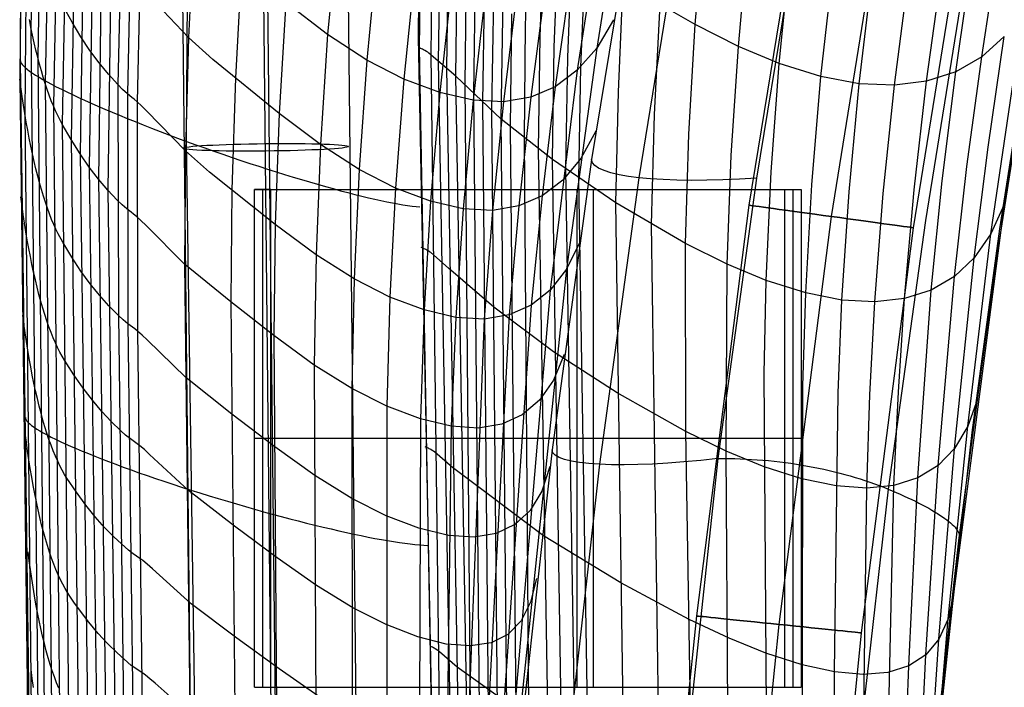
# Model space of a CAD drawing. Extents: x -919 to -345, y -585 to -19.
# Tile 23 of 123: x -919 to -859, y -368 to -328. Entities that reach past the tile are written whole.
import ezdxf

# ---------------------------------------------------------------- set-up
doc = ezdxf.new("R2010")
doc.units = 0
for name, color, linetype in [('IMBOTT_SEDU', 139, 'CONTINUOUS'), ('SCHIUMATO', 84, 'CONTINUOUS'), ('TELAIO', 3, 'CONTINUOUS')]:
    doc.layers.add(name, color=color, linetype=linetype)

msp = doc.modelspace()

# ---------------------------------------------------------------- linework, layer by layer
at = {"layer": 'IMBOTT_SEDU'}
for p, q in [((-859.64, -340.319, -29.484), (-857.733, -328.045, -29.484)), ((-861.312, -352.608, -29.485), (-859.64, -340.319, -29.484)), ((-864.09, -377.19, -29.493), (-861.312, -352.608, -29.485))]:
    msp.add_line(p, q, dxfattribs=at)
at = {"layer": 'SCHIUMATO'}
for p, q in [((-917.759, -313.882, 208.161), (-918.089, -328.178, 207.522)), ((-917.372, -315.658, 205.9), (-917.682, -329.971, 205.307)), ((-894.66, -329.416, 216.297), (-894.461, -315.383, 216.956)), ((-893.951, -329.819, 213.499), (-893.754, -315.824, 214.067)), ((-893.507, -330.221, 210.641), (-893.315, -316.254, 211.121)), ((-881.786, -316.13, -20.811), (-883.962, -329.417, -20.764)), ((-918.621, -317.041, 211.95), (-918.755, -331.297, 211.146)), ((-893.007, -330.65, 207.796), (-892.819, -316.714, 208.191)), ((-916.938, -317.247, 203.561), (-917.227, -331.559, 202.996)), ((-892.458, -331.116, 204.966), (-892.268, -317.218, 205.279)), ((-883.081, -317.572, -5.099), (-885.131, -330.763, -5.05)), ((-891.9, -331.627, 202.145), (-891.704, -317.772, 202.38)), ((-891.367, -332.153, 199.475), (-891.168, -318.337, 199.668)), ((-916.465, -318.623, 201.175), (-916.732, -332.913, 200.627)), ((-894.714, -328.787, 215.879), (-894.616, -318.578, 216.289)), ((-890.827, -332.681, 196.807), (-890.621, -318.904, 196.96)), ((-881.43, -318.714, -36.432), (-884.267, -336.149, -36.341)), ((-918.72, -330.181, 211.206), (-918.636, -319.423, 211.813)), ((-918.331, -319.092, 209.963), (-918.456, -333.376, 209.254)), ((-890.278, -333.197, 194.138), (-890.061, -319.457, 194.254)), ((-915.958, -319.766, 198.781), (-916.202, -334.011, 198.244)), ((-889.721, -333.701, 191.47), (-889.489, -319.997, 191.552)), ((-878.626, -320.019, -43.624), (-881.412, -337.238, -43.594)), ((-871.575, -320.416, -47), (-874.317, -337.26, -47)), ((-915.438, -320.756, 196.416), (-915.664, -334.943, 195.888)), ((-888.248, -328.062, 184.985), (-888.044, -321.256, 185.008)), ((-914.909, -321.676, 194.093), (-915.12, -335.808, 193.577)), ((-878.018, -328.008, 136.266), (-877.462, -321.421, 136.273)), ((-908.249, -321.952, 166.143), (-908.586, -328.779, 165.99)), ((-899.594, -321.986, 120.449), (-900.191, -328.607, 120.41)), ((-887.371, -328.746, 181.152), (-887.141, -321.963, 181.174)), ((-914.37, -322.523, 191.812), (-914.571, -336.602, 191.309)), ((-886.521, -329.374, 177.306), (-886.272, -322.613, 177.325)), ((-875.418, -329.327, 121.903), (-874.809, -322.779, 121.907)), ((-913.821, -323.296, 189.575), (-914.016, -337.324, 189.087)), ((-897.197, -323.564, 105.034), (-897.827, -330.144, 105.032)), ((-885.711, -329.97, 173.443), (-885.451, -323.227, 173.458)), ((-861.513, -323.688, -44.316), (-864.137, -339.817, -44.337)), ((-860.737, -329.955, 12.369), (-859.722, -323.361, 12.359)), ((-913.262, -324.002, 187.387), (-913.455, -337.98, 186.915)), ((-884.91, -330.547, 169.577), (-884.641, -323.823, 169.588)), ((-872.953, -330.356, 107.491), (-872.29, -323.837, 107.492)), ((-912.691, -324.652, 185.249), (-912.851, -331.621, 185.026)), ((-908.697, -335.047, 223.835), (-908.625, -324.527, 224.359)), ((-905.387, -324.458, 150.978), (-905.756, -331.208, 150.864)), ((-894.926, -324.747, 89.568), (-895.594, -331.297, 89.604)), ((-870.436, -331.144, 91.713), (-869.714, -324.645, 91.712)), ((-862.302, -330.856, 28.27), (-861.345, -324.304, 28.26)), ((-912.109, -325.23, 183.154), (-912.273, -332.175, 182.943)), ((-885.548, -325.183, 10.648), (-886.457, -331.75, 10.678)), ((-882.655, -332.069, 158.509), (-882.352, -325.392, 158.518)), ((-868.125, -331.574, 75.889), (-867.344, -325.08, 75.887)), ((-866.006, -331.66, 60.033), (-865.167, -325.157, 60.029)), ((-864.061, -331.42, 44.159), (-863.164, -324.899, 44.152)), ((-857.215, -325.213, -35.596), (-859.376, -338.854, -35.584)), ((-911.516, -325.731, 181.109), (-911.687, -332.654, 180.91)), ((-892.725, -325.577, 73.779), (-893.431, -332.109, 73.814)), ((-890.669, -326.048, 57.968), (-891.417, -332.571, 58.002)), ((-887.093, -325.843, 26.422), (-887.942, -332.385, 26.453)), ((-908.586, -328.779, 165.99), (-910.926, -326.319, 178.399)), ((-888.795, -326.135, 42.192), (-889.59, -332.662, 42.225)), ((-915.61, -327.853, 196.153), (-916.139, -326.891, 198.513)), ((-902.706, -326.676, 135.761), (-903.106, -333.362, 135.684)), ((-900.191, -328.607, 120.41), (-902.706, -326.676, 135.761)), ((-880.48, -333.422, 147.402), (-880.139, -326.785, 147.411)), ((-878.018, -328.008, 136.266), (-880.139, -326.785, 147.411)), ((-860.18, -340.62, -19.548), (-858.195, -327.136, -19.566)), ((-918.089, -328.178, 207.522), (-918.183, -327.703, 208.057)), ((-889.155, -334.192, 188.8), (-889.089, -327.355, 188.823)), ((-882.952, -327.716, -36.397), (-883.962, -329.417, -20.764)), ((-860.012, -343.237, -35.78), (-857.568, -327.575, -35.78)), ((-917.992, -328.644, 206.979), (-918.089, -328.178, 207.522)), ((-918.089, -328.178, 207.522), (-916.925, -442.436, 201.694)), ((-915.073, -328.745, 193.836), (-915.61, -327.853, 196.153)), ((-888.325, -334.873, 184.965), (-888.248, -328.062, 184.985)), ((-878.397, -334.609, 136.26), (-878.018, -328.008, 136.266)), ((-875.418, -329.327, 121.903), (-878.018, -328.008, 136.266)), ((-917.892, -329.098, 206.429), (-917.992, -328.644, 206.979)), ((-914.53, -329.566, 191.562), (-915.073, -328.745, 193.836)), ((-908.586, -328.779, 165.99), (-908.773, -335.613, 165.828)), ((-907.111, -330.116, 158.133), (-908.586, -328.779, 165.99)), ((-900.191, -328.607, 120.41), (-900.622, -335.24, 120.371)), ((-897.827, -330.144, 105.032), (-900.191, -328.607, 120.41)), ((-893.292, -400.205, 212.535), (-894.714, -328.787, 215.879)), ((-887.468, -335.531, 181.132), (-887.371, -328.746, 181.152)), ((-859.373, -328.72, -3.512), (-860.737, -329.955, 12.369)), ((-860.339, -335.388, -3.502), (-859.373, -328.72, -3.512)), ((-917.789, -329.541, 205.871), (-917.892, -329.098, 206.429)), ((-917.682, -329.971, 205.307), (-917.789, -329.541, 205.871)), ((-913.978, -330.314, 189.334), (-914.53, -329.566, 191.562)), ((-893.291, -403.802, 212.357), (-894.66, -329.416, 216.297)), ((-894.594, -329.442, 216.129), (-894.66, -329.416, 216.297)), ((-894.532, -329.468, 215.96), (-894.594, -329.442, 216.129)), ((-894.474, -329.493, 215.79), (-894.532, -329.468, 215.96)), ((-894.419, -329.519, 215.618), (-894.474, -329.493, 215.79)), ((-894.368, -329.544, 215.445), (-894.419, -329.519, 215.618)), ((-894.319, -329.569, 215.271), (-894.368, -329.544, 215.445)), ((-894.23, -329.619, 214.921), (-894.319, -329.569, 215.271)), ((-894.15, -329.669, 214.568), (-894.23, -329.619, 214.921)), ((-886.631, -336.138, 177.288), (-886.521, -329.374, 177.306)), ((-883.962, -329.417, -20.764), (-885.788, -342.757, -20.667)), ((-883.962, -329.417, -20.764), (-885.131, -330.763, -5.05)), ((-875.849, -335.89, 121.899), (-875.418, -329.327, 121.903)), ((-872.953, -330.356, 107.491), (-875.418, -329.327, 121.903)), ((-917.301, -437.663, 203.972), (-918.72, -330.181, 211.206)), ((-917.572, -330.389, 204.737), (-917.682, -329.971, 205.307)), ((-917.682, -329.971, 205.307), (-916.556, -444.333, 199.997)), ((-903.106, -333.362, 135.684), (-907.111, -330.116, 158.133)), ((-897.827, -330.144, 105.032), (-898.294, -336.737, 105.031)), ((-895.594, -331.297, 89.604), (-897.827, -330.144, 105.032)), ((-894.079, -329.719, 214.213), (-894.15, -329.669, 214.568)), ((-893.007, -330.65, 207.796), (-894.079, -329.719, 214.213)), ((-892.705, -425.079, 209.249), (-893.951, -329.819, 213.499)), ((-892.496, -386.056, 208.705), (-893.507, -330.221, 210.641)), ((-885.826, -336.715, 173.429), (-885.711, -329.97, 173.443)), ((-860.737, -329.955, 12.369), (-862.302, -330.856, 28.27)), ((-861.63, -336.568, 12.379), (-860.737, -329.955, 12.369)), ((-917.46, -330.792, 204.161), (-917.572, -330.389, 204.737)), ((-917.345, -331.183, 203.581), (-917.46, -330.792, 204.161)), ((-913.419, -330.994, 187.155), (-913.978, -330.314, 189.334)), ((-892.458, -331.116, 204.966), (-893.007, -330.65, 207.796)), ((-892.015, -386.668, 206.263), (-893.007, -330.65, 207.796)), ((-885.131, -330.763, -5.05), (-886.76, -344.013, -4.96)), ((-885.131, -330.763, -5.05), (-886.457, -331.75, 10.678)), ((-885.03, -337.276, 169.567), (-884.91, -330.547, 169.577)), ((-873.44, -336.891, 107.491), (-872.953, -330.356, 107.491)), ((-870.436, -331.144, 91.713), (-872.953, -330.356, 107.491)), ((-918.755, -331.297, 211.146), (-917.382, -445.087, 203.437)), ((-918.613, -332.348, 210.221), (-918.755, -331.297, 211.146)), ((-917.227, -331.559, 202.996), (-917.345, -331.183, 203.581)), ((-912.851, -331.621, 185.026), (-913.419, -330.994, 187.155)), ((-905.756, -331.208, 150.864), (-905.97, -337.967, 150.744)), ((-895.594, -331.297, 89.604), (-896.101, -337.862, 89.643)), ((-893.431, -332.109, 73.814), (-895.594, -331.297, 89.604)), ((-889.721, -333.701, 191.47), (-892.458, -331.116, 204.966)), ((-891.496, -387.216, 203.817), (-892.458, -331.116, 204.966)), ((-870.986, -337.661, 91.713), (-870.436, -331.144, 91.713)), ((-868.125, -331.574, 75.889), (-870.436, -331.144, 91.713)), ((-862.302, -330.856, 28.27), (-864.061, -331.42, 44.159)), ((-863.122, -337.427, 28.279), (-862.302, -330.856, 28.27)), ((-917.107, -331.921, 202.408), (-917.227, -331.559, 202.996)), ((-917.227, -331.559, 202.996), (-916.099, -445.876, 197.996)), ((-916.985, -332.268, 201.816), (-917.107, -331.921, 202.408)), ((-912.558, -331.916, 183.939), (-912.851, -331.621, 185.026)), ((-912.851, -331.621, 185.026), (-912.817, -345.541, 184.55)), ((-912.273, -332.175, 182.943), (-912.558, -331.916, 183.939)), ((-890.985, -439.711, 200.572), (-891.9, -331.627, 202.145)), ((-886.457, -331.75, 10.678), (-887.942, -332.385, 26.453)), ((-886.457, -331.75, 10.678), (-887.245, -338.333, 10.717)), ((-868.739, -338.088, 75.892), (-868.125, -331.574, 75.889)), ((-866.006, -331.66, 60.033), (-868.125, -331.574, 75.889)), ((-866.685, -338.182, 60.038), (-866.006, -331.66, 60.033)), ((-864.061, -331.42, 44.159), (-866.006, -331.66, 60.033)), ((-864.81, -337.962, 44.167), (-864.061, -331.42, 44.159)), ((-918.537, -332.865, 209.742), (-918.613, -332.348, 210.221)), ((-916.86, -332.599, 201.223), (-916.985, -332.268, 201.816)), ((-912.001, -332.392, 182.069), (-912.273, -332.175, 182.943)), ((-912.273, -332.175, 182.943), (-912.241, -346.052, 182.482)), ((-911.854, -332.511, 181.557), (-912.001, -332.392, 182.069)), ((-911.687, -332.654, 180.91), (-911.854, -332.511, 181.557)), ((-893.431, -332.109, 73.814), (-893.98, -338.656, 73.852)), ((-891.417, -332.571, 58.002), (-893.431, -332.109, 73.814)), ((-891.417, -332.571, 58.002), (-892.014, -339.112, 58.04)), ((-889.59, -332.662, 42.225), (-891.417, -332.571, 58.002)), ((-890.412, -440.145, 198.122), (-891.367, -332.153, 199.475)), ((-887.942, -332.385, 26.453), (-889.59, -332.662, 42.225)), ((-887.942, -332.385, 26.453), (-888.659, -338.943, 26.491)), ((-882.798, -338.75, 158.499), (-882.655, -332.069, 158.509)), ((-918.456, -333.376, 209.254), (-918.537, -332.865, 209.742)), ((-916.732, -332.913, 200.627), (-916.86, -332.599, 201.223)), ((-916.602, -333.21, 200.031), (-916.732, -332.913, 200.627)), ((-916.732, -332.913, 200.627), (-915.568, -447, 195.783)), ((-911.416, -332.908, 179.718), (-911.687, -332.654, 180.91)), ((-911.687, -332.654, 180.91), (-911.659, -346.491, 180.464)), ((-911.102, -333.222, 178.209), (-911.416, -332.908, 179.718)), ((-889.837, -440.498, 195.658), (-890.827, -332.681, 196.807)), ((-889.59, -332.662, 42.225), (-890.243, -339.206, 42.263)), ((-918.372, -333.88, 208.755), (-918.456, -333.376, 209.254)), ((-918.456, -333.376, 209.254), (-917.248, -447.406, 202.598)), ((-916.47, -333.49, 199.434), (-916.602, -333.21, 200.031)), ((-916.202, -334.011, 198.244), (-916.47, -333.49, 199.434)), ((-908.773, -335.613, 165.828), (-911.102, -333.222, 178.209)), ((-903.106, -333.362, 135.684), (-903.347, -340.057, 135.603)), ((-900.622, -335.24, 120.371), (-903.106, -333.362, 135.684)), ((-889.267, -440.842, 193.192), (-890.278, -333.197, 194.138)), ((-886.631, -336.138, 177.288), (-889.721, -333.701, 191.47)), ((-888.7, -441.171, 190.722), (-889.721, -333.701, 191.47)), ((-880.65, -340.063, 147.394), (-880.48, -333.422, 147.402)), ((-918.284, -334.375, 208.246), (-918.372, -333.88, 208.755)), ((-918.192, -334.862, 207.728), (-918.284, -334.375, 208.246)), ((-915.664, -334.943, 195.888), (-916.202, -334.011, 198.244)), ((-916.202, -334.011, 198.244), (-914.979, -447.656, 193.46)), ((-888.137, -441.488, 188.251), (-889.155, -334.192, 188.8)), ((-918.097, -335.339, 207.201), (-918.192, -334.862, 207.728)), ((-915.12, -335.808, 193.577), (-915.664, -334.943, 195.888)), ((-915.664, -334.943, 195.888), (-914.331, -441.001, 191.417)), ((-887.408, -452.771, 184.448), (-888.325, -334.873, 184.965)), ((-884.008, -334.434, -36.354), (-884.92, -336.08, -20.722)), ((-878.599, -341.214, 136.254), (-878.397, -334.609, 136.26)), ((-917.998, -335.806, 206.665), (-918.097, -335.339, 207.201)), ((-907.785, -398.082, 220.002), (-908.697, -335.047, 223.835)), ((-900.622, -335.24, 120.371), (-900.892, -341.884, 120.329)), ((-898.294, -336.737, 105.031), (-900.622, -335.24, 120.371)), ((-886.727, -380.533, 181.003), (-887.468, -335.531, 181.132)), ((-861.188, -342.071, -3.492), (-860.339, -335.388, -3.502)), ((-917.895, -336.262, 206.121), (-917.998, -335.806, 206.665)), ((-914.571, -336.602, 191.309), (-915.12, -335.808, 193.577)), ((-915.12, -335.808, 193.577), (-913.752, -441.41, 189.104)), ((-908.773, -335.613, 165.828), (-908.823, -342.447, 165.654)), ((-907.311, -336.909, 157.991), (-908.773, -335.613, 165.828)), ((-884.267, -336.149, -36.341), (-886.656, -353.651, -36.147)), ((-882.798, -338.75, 158.499), (-886.631, -336.138, 177.288)), ((-885.758, -391.052, 177.149), (-886.631, -336.138, 177.288)), ((-884.92, -336.08, -20.722), (-885.999, -337.381, -5.011)), ((-876.098, -342.459, 121.895), (-875.849, -335.89, 121.899)), ((-917.79, -336.705, 205.569), (-917.895, -336.262, 206.121)), ((-917.681, -337.136, 205.01), (-917.79, -336.705, 205.569)), ((-914.016, -337.324, 189.087), (-914.571, -336.602, 191.309)), ((-914.571, -336.602, 191.309), (-913.181, -441.788, 186.816)), ((-898.294, -336.737, 105.031), (-898.598, -343.341, 105.029)), ((-896.101, -337.862, 89.643), (-898.294, -336.737, 105.031)), ((-885.096, -381.47, 173.343), (-885.826, -336.715, 173.429)), ((-862.387, -343.198, 12.389), (-861.63, -336.568, 12.379)), ((-917.569, -337.553, 204.444), (-917.681, -337.136, 205.01)), ((-913.455, -337.98, 186.915), (-914.016, -337.324, 189.087)), ((-914.016, -337.324, 189.087), (-912.618, -442.135, 184.553)), ((-903.347, -340.057, 135.603), (-907.311, -336.909, 157.991)), ((-884.149, -391.933, 169.496), (-885.03, -337.276, 169.567)), ((-881.412, -337.238, -43.594), (-883.785, -354.518, -43.513)), ((-874.317, -337.26, -47), (-876.646, -354.167, -47)), ((-873.743, -343.435, 107.49), (-873.44, -336.891, 107.491)), ((-917.454, -337.956, 203.872), (-917.569, -337.553, 204.444)), ((-896.101, -337.862, 89.643), (-896.446, -344.437, 89.683)), ((-893.98, -338.656, 73.852), (-896.101, -337.862, 89.643)), ((-885.999, -337.381, -5.011), (-887.245, -338.333, 10.717)), ((-871.353, -344.189, 91.714), (-870.986, -337.661, 91.713)), ((-863.791, -344.014, 28.288), (-863.122, -337.427, 28.279)), ((-918.626, -338.928, 210.299), (-918.696, -338.395, 210.743)), ((-917.337, -338.345, 203.295), (-917.454, -337.956, 203.872)), ((-917.217, -338.719, 202.713), (-917.337, -338.345, 203.295)), ((-912.887, -338.584, 184.795), (-913.455, -337.98, 186.915)), ((-913.455, -337.98, 186.915), (-912.062, -442.453, 182.319)), ((-905.97, -337.967, 150.744), (-906.036, -344.728, 150.614)), ((-887.245, -338.333, 10.717), (-888.659, -338.943, 26.491)), ((-887.245, -338.333, 10.717), (-887.91, -344.931, 10.765)), ((-869.173, -344.614, 75.895), (-868.739, -338.088, 75.892)), ((-867.192, -344.719, 60.044), (-866.685, -338.182, 60.038)), ((-865.396, -344.519, 44.174), (-864.81, -337.962, 44.167)), ((-918.553, -339.456, 209.843), (-918.626, -338.928, 210.299)), ((-917.094, -339.079, 202.127), (-917.217, -338.719, 202.713)), ((-916.969, -339.423, 201.538), (-917.094, -339.079, 202.127)), ((-912.595, -338.868, 183.712), (-912.887, -338.584, 184.795)), ((-912.312, -339.116, 182.72), (-912.595, -338.868, 183.712)), ((-912.042, -339.323, 181.851), (-912.312, -339.116, 182.72)), ((-893.98, -338.656, 73.852), (-894.369, -345.215, 73.892)), ((-892.014, -339.112, 58.04), (-893.98, -338.656, 73.852)), ((-892.014, -339.112, 58.04), (-892.457, -345.665, 58.083)), ((-890.243, -339.206, 42.263), (-892.014, -339.112, 58.04)), ((-888.659, -338.943, 26.491), (-890.243, -339.206, 42.263)), ((-888.659, -338.943, 26.491), (-889.239, -345.516, 26.536)), ((-878.599, -341.214, 136.254), (-882.798, -338.75, 158.499)), ((-881.734, -413.024, 158.422), (-882.798, -338.75, 158.499)), ((-859.376, -338.854, -35.584), (-862.437, -362.335, -35.574)), ((-859.376, -338.854, -35.584), (-860.18, -340.62, -19.548)), ((-918.475, -339.978, 209.376), (-918.553, -339.456, 209.843)), ((-916.841, -339.75, 200.946), (-916.969, -339.423, 201.538)), ((-911.895, -339.437, 181.341), (-912.042, -339.323, 181.851)), ((-911.73, -339.574, 180.696), (-911.895, -339.437, 181.341)), ((-911.46, -339.82, 179.509), (-911.73, -339.574, 180.696)), ((-890.243, -339.206, 42.263), (-890.749, -345.764, 42.306)), ((-918.393, -340.494, 208.898), (-918.475, -339.978, 209.376)), ((-916.711, -340.059, 200.352), (-916.841, -339.75, 200.946)), ((-916.578, -340.35, 199.757), (-916.711, -340.059, 200.352)), ((-911.147, -340.124, 178.004), (-911.46, -339.82, 179.509)), ((-908.823, -342.447, 165.654), (-911.147, -340.124, 178.004)), ((-903.347, -340.057, 135.603), (-903.433, -346.756, 135.515)), ((-900.892, -341.884, 120.329), (-903.347, -340.057, 135.603)), ((-879.726, -404.032, 147.335), (-880.65, -340.063, 147.394)), ((-864.137, -339.817, -44.337), (-866.38, -356.015, -44.362)), ((-918.308, -341.002, 208.409), (-918.393, -340.494, 208.898)), ((-916.443, -340.624, 199.161), (-916.578, -340.35, 199.757)), ((-916.17, -341.13, 197.973), (-916.443, -340.624, 199.161)), ((-861.576, -352.218, -19.536), (-860.18, -340.62, -19.548)), ((-860.18, -340.62, -19.548), (-861.188, -342.071, -3.492)), ((-918.218, -341.502, 207.909), (-918.308, -341.002, 208.409)), ((-918.125, -341.992, 207.399), (-918.218, -341.502, 207.909)), ((-915.621, -342.032, 195.621), (-916.17, -341.13, 197.973)), ((-894.484, -341.472, 215.571), (-894.55, -341.447, 215.734)), ((-894.422, -341.498, 215.407), (-894.484, -341.472, 215.571)), ((-894.364, -341.524, 215.242), (-894.422, -341.498, 215.407)), ((-884.996, -341.163, -36.294), (-885.788, -342.757, -20.667)), ((-876.098, -342.459, 121.895), (-878.599, -341.214, 136.254)), ((-878.584, -352.548, 136.243), (-878.599, -341.214, 136.254)), ((-918.028, -342.473, 206.88), (-918.125, -341.992, 207.399)), ((-915.069, -342.866, 193.313), (-915.621, -342.032, 195.621)), ((-900.892, -341.884, 120.329), (-901.002, -348.532, 120.284)), ((-898.598, -343.341, 105.029), (-900.892, -341.884, 120.329)), ((-894.31, -341.549, 215.075), (-894.364, -341.524, 215.242)), ((-894.259, -341.575, 214.908), (-894.31, -341.549, 215.075)), ((-894.21, -341.6, 214.739), (-894.259, -341.575, 214.908)), ((-894.122, -341.651, 214.399), (-894.21, -341.6, 214.739)), ((-894.043, -341.702, 214.056), (-894.122, -341.651, 214.399)), ((-893.971, -341.753, 213.711), (-894.043, -341.702, 214.056)), ((-892.897, -342.684, 207.471), (-893.971, -341.753, 213.711)), ((-861.188, -342.071, -3.492), (-862.387, -343.198, 12.389)), ((-862.37, -353.559, -3.478), (-861.188, -342.071, -3.492)), ((-917.927, -342.943, 206.351), (-918.028, -342.473, 206.88)), ((-906.036, -344.728, 150.614), (-908.823, -342.447, 165.654)), ((-908.823, -342.447, 165.654), (-907.557, -451.606, 161.288)), ((-890.17, -345.043, 194.051), (-892.897, -342.684, 207.471)), ((-876.143, -353.733, 121.888), (-876.098, -342.459, 121.895)), ((-873.743, -343.435, 107.49), (-876.098, -342.459, 121.895)), ((-917.823, -343.401, 205.813), (-917.927, -342.943, 206.351)), ((-914.513, -343.632, 191.049), (-915.069, -342.866, 193.313)), ((-885.788, -342.757, -20.667), (-888.572, -369.54, -20.365)), ((-885.788, -342.757, -20.667), (-886.76, -344.013, -4.96)), ((-862.387, -343.198, 12.389), (-863.791, -344.014, 28.288)), ((-863.372, -354.594, 12.403), (-862.387, -343.198, 12.389)), ((-862.091, -358.953, -35.78), (-860.012, -343.237, -35.78)), ((-917.715, -343.847, 205.266), (-917.823, -343.401, 205.813)), ((-917.604, -344.28, 204.712), (-917.715, -343.847, 205.266)), ((-913.952, -344.328, 188.832), (-914.513, -343.632, 191.049)), ((-898.598, -343.341, 105.029), (-898.739, -349.951, 105.026)), ((-896.446, -344.437, 89.683), (-898.598, -343.341, 105.029)), ((-873.856, -349.047, 107.49), (-873.743, -343.435, 107.49)), ((-871.353, -344.189, 91.714), (-873.743, -343.435, 107.49)), ((-917.49, -344.698, 204.15), (-917.604, -344.28, 204.712)), ((-913.387, -344.96, 186.665), (-913.952, -344.328, 188.832)), ((-896.446, -344.437, 89.683), (-896.628, -351.02, 89.724)), ((-894.369, -345.215, 73.892), (-896.446, -344.437, 89.683)), ((-886.76, -344.013, -4.96), (-889.031, -370.618, -4.673)), ((-886.76, -344.013, -4.96), (-887.91, -344.931, 10.765)), ((-871.52, -349.79, 91.716), (-871.353, -344.189, 91.714)), ((-869.173, -344.614, 75.895), (-871.353, -344.189, 91.714)), ((-863.791, -344.014, 28.288), (-865.396, -344.519, 44.174)), ((-864.593, -355.338, 28.303), (-863.791, -344.014, 28.288)), ((-917.373, -345.102, 203.582), (-917.49, -344.698, 204.15)), ((-912.817, -345.541, 184.55), (-913.387, -344.96, 186.665)), ((-903.433, -346.756, 135.515), (-906.036, -344.728, 150.614)), ((-906.036, -344.728, 150.614), (-904.913, -459.566, 146.903)), ((-886.559, -347.747, 177.26), (-890.17, -345.043, 194.051)), ((-887.91, -344.931, 10.765), (-889.717, -371.394, 11.033)), ((-887.91, -344.931, 10.765), (-889.239, -345.516, 26.536)), ((-869.4, -350.215, 75.898), (-869.173, -344.614, 75.895)), ((-867.192, -344.719, 60.044), (-869.173, -344.614, 75.895)), ((-867.485, -350.331, 60.049), (-867.192, -344.719, 60.044)), ((-865.396, -344.519, 44.174), (-867.192, -344.719, 60.044)), ((-865.763, -350.15, 44.181), (-865.396, -344.519, 44.174)), ((-918.513, -346.057, 209.905), (-918.582, -345.521, 210.335)), ((-917.253, -345.491, 203.008), (-917.373, -345.102, 203.582)), ((-917.13, -345.864, 202.429), (-917.253, -345.491, 203.008)), ((-912.524, -345.814, 183.47), (-912.817, -345.541, 184.55)), ((-912.817, -345.541, 184.55), (-911.513, -442.749, 180.114)), ((-894.369, -345.215, 73.892), (-894.598, -351.782, 73.936)), ((-892.457, -345.665, 58.083), (-894.369, -345.215, 73.892)), ((-889.239, -345.516, 26.536), (-890.749, -345.764, 42.306)), ((-889.239, -345.516, 26.536), (-890.633, -371.873, 26.783)), ((-918.439, -346.589, 209.462), (-918.513, -346.057, 209.905)), ((-917.005, -346.222, 201.845), (-917.13, -345.864, 202.429)), ((-916.877, -346.564, 201.257), (-917.005, -346.222, 201.845)), ((-912.241, -346.052, 182.482), (-912.524, -345.814, 183.47)), ((-911.971, -346.25, 181.615), (-912.241, -346.052, 182.482)), ((-912.241, -346.052, 182.482), (-910.97, -443.013, 177.935)), ((-911.824, -346.359, 181.107), (-911.971, -346.25, 181.615)), ((-892.457, -345.665, 58.083), (-892.744, -352.228, 58.129)), ((-890.749, -345.764, 42.306), (-892.457, -345.665, 58.083)), ((-890.749, -345.764, 42.306), (-891.779, -372.054, 42.53)), ((-918.361, -347.115, 209.007), (-918.439, -346.589, 209.462)), ((-916.747, -346.888, 200.666), (-916.877, -346.564, 201.257)), ((-911.659, -346.491, 180.464), (-911.824, -346.359, 181.107)), ((-911.389, -346.729, 179.28), (-911.659, -346.491, 180.464)), ((-911.659, -346.491, 180.464), (-910.432, -443.246, 175.784)), ((-911.075, -347.023, 177.779), (-911.389, -346.729, 179.28)), ((-901.002, -348.532, 120.284), (-903.433, -346.756, 135.515)), ((-903.433, -346.756, 135.515), (-902.603, -473.99, 132.372)), ((-918.279, -347.634, 208.54), (-918.361, -347.115, 209.007)), ((-916.614, -347.194, 200.073), (-916.747, -346.888, 200.666)), ((-916.478, -347.48, 199.479), (-916.614, -347.194, 200.073)), ((-908.746, -349.281, 165.465), (-911.075, -347.023, 177.779)), ((-918.193, -348.146, 208.061), (-918.279, -347.634, 208.54)), ((-916.34, -347.749, 198.884), (-916.478, -347.48, 199.479)), ((-916.201, -348.002, 198.29), (-916.34, -347.749, 198.884)), ((-916.062, -348.242, 197.696), (-916.201, -348.002, 198.29)), ((-885.919, -347.901, -36.217), (-886.568, -349.441, -20.597)), ((-882.73, -350.214, 158.484), (-886.559, -347.747, 177.26)), ((-918.102, -348.648, 207.571), (-918.193, -348.146, 208.061)), ((-915.503, -349.115, 195.346), (-916.062, -348.242, 197.696)), ((-898.739, -349.951, 105.026), (-901.002, -348.532, 120.284)), ((-901.002, -348.532, 120.284), (-900.433, -481.472, 118.141)), ((-918.008, -349.142, 207.07), (-918.102, -348.648, 207.571)), ((-917.91, -349.625, 206.558), (-918.008, -349.142, 207.07)), ((-914.942, -349.922, 193.039), (-915.503, -349.115, 195.346)), ((-873.676, -377.137, 107.487), (-873.856, -349.047, 107.49)), ((-917.808, -350.097, 206.037), (-917.91, -349.625, 206.558)), ((-905.964, -351.496, 150.47), (-908.746, -349.281, 165.465)), ((-886.568, -349.441, -20.597), (-887.413, -350.654, -4.896)), ((-871.72, -495.884, 91.649), (-871.52, -349.79, 91.716)), ((-917.702, -350.557, 205.505), (-917.808, -350.097, 206.037)), ((-914.379, -350.662, 190.778), (-914.942, -349.922, 193.039)), ((-896.628, -351.02, 89.724), (-898.739, -349.951, 105.026)), ((-898.739, -349.951, 105.026), (-898.565, -495.37, 103.834)), ((-878.584, -352.548, 136.243), (-882.73, -350.214, 158.484)), ((-869.617, -367.041, 75.907), (-869.4, -350.215, 75.898)), ((-867.676, -355.952, 60.054), (-867.485, -350.331, 60.049)), ((-866.03, -355.789, 44.187), (-865.763, -350.15, 44.181)), ((-917.593, -351.005, 204.964), (-917.702, -350.557, 205.505)), ((-917.481, -351.438, 204.415), (-917.593, -351.005, 204.964)), ((-913.813, -351.333, 188.563), (-914.379, -350.662, 190.778)), ((-887.413, -350.654, -4.896), (-888.449, -351.54, 10.823)), ((-861, -350.583, -35.577), (-861.576, -352.218, -19.536)), ((-917.365, -351.857, 203.858), (-917.481, -351.438, 204.415)), ((-913.244, -351.941, 186.398), (-913.813, -351.333, 188.563)), ((-903.373, -353.47, 135.415), (-905.964, -351.496, 150.47)), ((-896.628, -351.02, 89.724), (-896.639, -495.896, 89.821)), ((-894.598, -351.782, 73.936), (-896.628, -351.02, 89.724)), ((-888.449, -351.54, 10.823), (-889.681, -352.102, 26.59)), ((-917.246, -352.26, 203.293), (-917.365, -351.857, 203.858)), ((-912.671, -352.499, 184.286), (-913.244, -351.941, 186.398)), ((-894.598, -351.782, 73.936), (-894.974, -483.219, 74.295)), ((-892.744, -352.228, 58.129), (-894.598, -351.782, 73.936)), ((-889.681, -352.102, 26.59), (-891.107, -352.334, 42.356)), ((-918.361, -353.194, 209.504), (-918.43, -352.654, 209.92)), ((-917.125, -352.648, 202.722), (-917.246, -352.26, 203.293)), ((-917, -353.02, 202.145), (-917.125, -352.648, 202.722)), ((-912.377, -352.761, 183.207), (-912.671, -352.499, 184.286)), ((-912.093, -352.989, 182.22), (-912.377, -352.761, 183.207)), ((-892.744, -352.228, 58.129), (-893.907, -444.192, 58.666)), ((-891.107, -352.334, 42.356), (-892.744, -352.228, 58.129)), ((-876.143, -353.733, 121.888), (-878.584, -352.548, 136.243)), ((-877.889, -394.996, 136.209), (-878.584, -352.548, 136.243)), ((-862.758, -363.839, -19.528), (-861.576, -352.218, -19.536)), ((-861.576, -352.218, -19.536), (-862.37, -353.559, -3.478)), ((-918.288, -353.729, 209.076), (-918.361, -353.194, 209.504)), ((-916.873, -353.375, 201.563), (-917, -353.02, 202.145)), ((-916.743, -353.714, 200.977), (-916.873, -353.375, 201.563)), ((-911.677, -353.281, 180.847), (-912.093, -352.989, 182.22)), ((-911.512, -353.407, 180.206), (-911.677, -353.281, 180.847)), ((-918.211, -354.259, 208.633), (-918.288, -353.729, 209.076)), ((-916.611, -354.035, 200.388), (-916.743, -353.714, 200.977)), ((-911.242, -353.636, 179.024), (-911.512, -353.407, 180.206)), ((-910.927, -353.92, 177.527), (-911.242, -353.636, 179.024)), ((-908.593, -356.105, 165.249), (-910.927, -353.92, 177.527)), ((-900.963, -355.2, 120.229), (-903.373, -353.47, 135.415)), ((-894.234, -353.501, 215.007), (-894.299, -353.475, 215.165)), ((-894.173, -353.527, 214.849), (-894.234, -353.501, 215.007)), ((-894.116, -353.553, 214.688), (-894.173, -353.527, 214.849)), ((-894.063, -353.579, 214.527), (-894.116, -353.553, 214.688)), ((-894.012, -353.605, 214.365), (-894.063, -353.579, 214.527)), ((-893.965, -353.632, 214.201), (-894.012, -353.605, 214.365)), ((-893.878, -353.684, 213.872), (-893.965, -353.632, 214.201)), ((-893.801, -353.736, 213.539), (-893.878, -353.684, 213.872)), ((-893.731, -353.787, 213.204), (-893.801, -353.736, 213.539)), ((-892.666, -354.721, 207.151), (-893.731, -353.787, 213.204)), ((-886.656, -353.651, -36.147), (-889.564, -379.989, -35.863)), ((-873.869, -354.667, 107.489), (-876.143, -353.733, 121.888)), ((-875.538, -462.608, 121.843), (-876.143, -353.733, 121.888)), ((-862.37, -353.559, -3.478), (-863.372, -354.594, 12.403)), ((-863.319, -365.067, -3.467), (-862.37, -353.559, -3.478)), ((-918.129, -354.781, 208.178), (-918.211, -354.259, 208.633)), ((-916.475, -354.336, 199.796), (-916.611, -354.035, 200.388)), ((-916.337, -354.616, 199.203), (-916.475, -354.336, 199.796)), ((-883.785, -354.518, -43.513), (-886.679, -380.501, -43.406)), ((-876.646, -354.167, -47), (-880.295, -388.105, -47)), ((-876.646, -354.167, -47), (-876.312, -354.166, -47.016)), ((-876.312, -354.166, -47.016), (-875.976, -354.169, -47.026)), ((-875.976, -354.169, -47.026), (-875.639, -354.176, -47.029)), ((-875.639, -354.176, -47.029), (-875.301, -354.187, -47.026)), ((-875.301, -354.187, -47.026), (-874.961, -354.201, -47.017)), ((-874.961, -354.201, -47.017), (-874.621, -354.22, -47)), ((-874.621, -354.22, -47), (-874.281, -354.242, -46.978)), ((-874.281, -354.242, -46.978), (-873.94, -354.269, -46.949)), ((-873.94, -354.269, -46.949), (-873.6, -354.299, -46.913)), ((-873.6, -354.299, -46.913), (-873.26, -354.334, -46.87)), ((-873.26, -354.334, -46.87), (-872.92, -354.372, -46.821)), ((-872.92, -354.372, -46.821), (-872.581, -354.414, -46.765)), ((-872.581, -354.414, -46.765), (-872.244, -354.461, -46.703)), ((-872.244, -354.461, -46.703), (-871.907, -354.511, -46.634)), ((-871.907, -354.511, -46.634), (-871.573, -354.565, -46.558)), ((-871.573, -354.565, -46.558), (-871.24, -354.622, -46.477)), ((-918.043, -355.296, 207.71), (-918.129, -354.781, 208.178)), ((-916.198, -354.879, 198.609), (-916.337, -354.616, 199.203)), ((-916.056, -355.125, 198.015), (-916.198, -354.879, 198.609)), ((-915.915, -355.358, 197.422), (-916.056, -355.125, 198.015)), ((-887.175, -358.828, 181.07), (-892.666, -354.721, 207.151)), ((-886.78, -354.647, -36.134), (-887.278, -356.138, -20.515)), ((-871.584, -355.399, 91.717), (-873.869, -354.667, 107.489)), ((-871.24, -354.622, -46.477), (-870.91, -354.684, -46.388)), ((-870.91, -354.684, -46.388), (-870.582, -354.749, -46.293)), ((-870.582, -354.749, -46.293), (-870.256, -354.818, -46.192)), ((-870.256, -354.818, -46.192), (-869.934, -354.891, -46.085)), ((-869.934, -354.891, -46.085), (-869.615, -354.967, -45.972)), ((-869.615, -354.967, -45.972), (-869.3, -355.047, -45.853)), ((-869.3, -355.047, -45.853), (-868.988, -355.13, -45.728)), ((-868.988, -355.13, -45.728), (-868.679, -355.216, -45.597)), ((-863.372, -354.594, 12.403), (-864.593, -355.338, 28.303)), ((-864.109, -366.008, 12.414), (-863.372, -354.594, 12.403)), ((-917.952, -355.801, 207.23), (-918.043, -355.296, 207.71)), ((-915.349, -356.199, 195.072), (-915.915, -355.358, 197.422)), ((-898.732, -356.584, 105.017), (-900.963, -355.2, 120.229)), ((-869.523, -355.825, 75.902), (-871.584, -355.399, 91.717)), ((-868.679, -355.216, -45.597), (-868.376, -355.306, -45.46)), ((-868.376, -355.306, -45.46), (-868.076, -355.398, -45.319)), ((-868.076, -355.398, -45.319), (-867.781, -355.494, -45.172)), ((-867.781, -355.494, -45.172), (-867.491, -355.593, -45.019)), ((-867.491, -355.593, -45.019), (-867.205, -355.694, -44.862)), ((-867.205, -355.694, -44.862), (-866.925, -355.799, -44.7)), ((-864.593, -355.338, 28.303), (-866.03, -355.789, 44.187)), ((-865.138, -366.677, 28.314), (-864.593, -355.338, 28.303)), ((-917.858, -356.297, 206.739), (-917.952, -355.801, 207.23)), ((-917.76, -356.783, 206.235), (-917.858, -356.297, 206.739)), ((-914.782, -356.977, 192.767), (-915.349, -356.199, 195.072)), ((-905.817, -358.243, 150.302), (-908.593, -356.105, 165.249)), ((-887.278, -356.138, -20.515), (-887.985, -357.308, -4.819)), ((-867.676, -355.952, 60.054), (-869.523, -355.825, 75.902)), ((-866.38, -356.015, -44.362), (-869.158, -380.419, -44.405)), ((-868.819, -447.106, 59.985), (-867.676, -355.952, 60.054)), ((-867.847, -436.412, 44.128), (-866.03, -355.789, 44.187)), ((-866.03, -355.789, 44.187), (-867.676, -355.952, 60.054)), ((-866.925, -355.799, -44.7), (-866.65, -355.906, -44.533)), ((-866.65, -355.906, -44.533), (-866.38, -356.015, -44.362)), ((-866.38, -356.015, -44.362), (-866.132, -356.119, -44.196)), ((-866.132, -356.119, -44.196), (-865.889, -356.223, -44.021)), ((-865.889, -356.223, -44.021), (-865.649, -356.328, -43.836)), ((-865.649, -356.328, -43.836), (-865.414, -356.434, -43.643)), ((-917.657, -357.257, 205.721), (-917.76, -356.783, 206.235)), ((-896.664, -357.627, 89.763), (-898.732, -356.584, 105.017)), ((-865.414, -356.434, -43.643), (-865.184, -356.54, -43.44)), ((-865.184, -356.54, -43.44), (-864.96, -356.646, -43.229)), ((-864.96, -356.646, -43.229), (-864.741, -356.752, -43.009)), ((-864.741, -356.752, -43.009), (-864.529, -356.858, -42.781)), ((-864.529, -356.858, -42.781), (-864.323, -356.964, -42.544)), ((-917.551, -357.719, 205.196), (-917.657, -357.257, 205.721)), ((-914.215, -357.689, 190.506), (-914.782, -356.977, 192.767)), ((-887.985, -357.308, -4.819), (-888.897, -358.157, 10.895)), ((-864.323, -356.964, -42.544), (-864.125, -357.069, -42.3)), ((-864.125, -357.069, -42.3), (-863.934, -357.174, -42.048)), ((-863.934, -357.174, -42.048), (-863.751, -357.278, -41.789)), ((-863.751, -357.278, -41.789), (-863.577, -357.381, -41.523)), ((-863.577, -357.381, -41.523), (-863.411, -357.482, -41.251)), ((-863.411, -357.482, -41.251), (-863.254, -357.583, -40.973)), ((-917.442, -358.167, 204.662), (-917.551, -357.719, 205.196)), ((-913.646, -358.334, 188.292), (-914.215, -357.689, 190.506)), ((-894.689, -358.373, 73.98), (-896.664, -357.627, 89.763)), ((-863.254, -357.583, -40.973), (-863.106, -357.682, -40.689)), ((-863.106, -357.682, -40.689), (-862.968, -357.779, -40.4)), ((-862.968, -357.779, -40.4), (-862.839, -357.874, -40.106)), ((-862.839, -357.874, -40.106), (-862.72, -357.968, -39.808)), ((-862.72, -357.968, -39.808), (-862.611, -358.059, -39.507)), ((-862.611, -358.059, -39.507), (-862.512, -358.148, -39.202)), ((-917.329, -358.601, 204.118), (-917.442, -358.167, 204.662)), ((-917.212, -359.02, 203.565), (-917.329, -358.601, 204.118)), ((-913.075, -358.918, 186.128), (-913.646, -358.334, 188.292)), ((-903.245, -360.15, 135.294), (-905.817, -358.243, 150.302)), ((-892.903, -358.808, 58.181), (-894.689, -358.373, 73.98)), ((-890.018, -358.693, 26.655), (-891.348, -358.913, 42.414)), ((-888.897, -358.157, 10.895), (-890.018, -358.693, 26.655)), ((-862.512, -358.148, -39.202), (-862.423, -358.235, -38.894)), ((-862.423, -358.235, -38.894), (-862.345, -358.319, -38.585)), ((-862.345, -358.319, -38.585), (-862.277, -358.401, -38.273)), ((-862.277, -358.401, -38.273), (-862.219, -358.48, -37.961)), ((-862.219, -358.48, -37.961), (-862.171, -358.557, -37.647)), ((-862.171, -358.557, -37.647), (-862.133, -358.63, -37.334)), ((-862.133, -358.63, -37.334), (-862.105, -358.701, -37.02)), ((-862.105, -358.701, -37.02), (-862.087, -358.768, -36.708)), ((-917.092, -359.422, 203.005), (-917.212, -359.02, 203.565)), ((-912.21, -359.705, 182.938), (-913.075, -358.918, 186.128)), ((-891.348, -358.913, 42.414), (-892.903, -358.808, 58.181)), ((-882.502, -361.677, 158.47), (-887.175, -358.828, 181.07)), ((-863.874, -374.705, -35.78), (-862.091, -358.953, -35.78)), ((-862.081, -358.895, -36.087), (-862.091, -358.953, -35.78)), ((-862.087, -358.768, -36.708), (-862.079, -358.833, -36.397)), ((-862.079, -358.833, -36.397), (-862.081, -358.895, -36.087)), ((-918.187, -360.332, 209.095), (-918.253, -359.79, 209.494)), ((-916.969, -359.809, 202.437), (-917.092, -359.422, 203.005)), ((-916.844, -360.179, 201.863), (-916.969, -359.809, 202.437)), ((-911.927, -359.923, 181.951), (-912.21, -359.705, 182.938)), ((-918.115, -360.871, 208.68), (-918.187, -360.332, 209.095)), ((-916.715, -360.533, 201.284), (-916.844, -360.179, 201.863)), ((-911.514, -360.201, 180.578), (-911.927, -359.923, 181.951)), ((-911.349, -360.323, 179.937), (-911.514, -360.201, 180.578)), ((-911.08, -360.543, 178.759), (-911.349, -360.323, 179.937)), ((-900.865, -361.827, 120.158), (-903.245, -360.15, 135.294)), ((-918.039, -361.403, 208.251), (-918.115, -360.871, 208.68)), ((-916.584, -360.868, 200.7), (-916.715, -360.533, 201.284)), ((-916.45, -361.185, 200.112), (-916.584, -360.868, 200.7)), ((-910.765, -360.817, 177.266), (-911.08, -360.543, 178.759)), ((-908.433, -362.933, 165.027), (-910.765, -360.817, 177.266)), ((-917.958, -361.929, 207.808), (-918.039, -361.403, 208.251)), ((-916.314, -361.481, 199.522), (-916.45, -361.185, 200.112)), ((-916.174, -361.756, 198.929), (-916.314, -361.481, 199.522)), ((-887.586, -361.4, -36.056), (-887.945, -362.837, -20.437)), ((-878.378, -363.884, 136.232), (-882.502, -361.677, 158.47)), ((-917.873, -362.446, 207.352), (-917.958, -361.929, 207.808)), ((-916.033, -362.012, 198.336), (-916.174, -361.756, 198.929)), ((-915.89, -362.251, 197.742), (-916.033, -362.012, 198.336)), ((-915.747, -362.476, 197.149), (-915.89, -362.251, 197.742)), ((-898.676, -363.171, 104.998), (-900.865, -361.827, 120.158)), ((-917.784, -362.955, 206.882), (-917.873, -362.446, 207.352)), ((-915.461, -362.894, 195.97), (-915.747, -362.476, 197.149)), ((-887.945, -362.837, -20.437), (-888.523, -363.961, -4.744)), ((-862.437, -362.335, -35.574), (-864.671, -383.432, -35.577)), ((-862.437, -362.335, -35.574), (-862.758, -363.839, -19.528)), ((-917.69, -363.453, 206.4), (-917.784, -362.955, 206.882)), ((-917.592, -363.941, 205.906), (-917.69, -363.453, 206.4)), ((-914.606, -364.032, 192.496), (-915.461, -362.894, 195.97)), ((-905.672, -365, 150.128), (-908.433, -362.933, 165.027)), ((-896.662, -364.187, 89.798), (-898.676, -363.171, 104.998)), ((-917.49, -364.417, 205.4), (-917.592, -363.941, 205.906)), ((-914.036, -364.716, 190.236), (-914.606, -364.032, 192.496)), ((-888.523, -363.961, -4.744), (-889.318, -364.773, 10.967)), ((-875.979, -365.008, 121.883), (-878.378, -363.884, 136.232)), ((-865.3, -394.219, -19.531), (-862.758, -363.839, -19.528)), ((-862.758, -363.839, -19.528), (-863.319, -365.067, -3.467)), ((-917.384, -364.88, 204.882), (-917.49, -364.417, 205.4)), ((-894.749, -364.921, 74.024), (-896.662, -364.187, 89.798)), ((-917.275, -365.329, 204.354), (-917.384, -364.88, 204.882)), ((-913.467, -365.335, 188.021), (-914.036, -364.716, 190.236)), ((-903.123, -366.848, 135.169), (-905.672, -365, 150.128)), ((-893.037, -365.357, 58.233), (-894.749, -364.921, 74.024)), ((-889.318, -364.773, 10.967), (-890.332, -365.278, 26.721)), ((-873.766, -365.902, 107.488), (-875.979, -365.008, 121.883)), ((-865.387, -395.415, -3.46), (-863.319, -365.067, -3.467)), ((-863.319, -365.067, -3.467), (-864.109, -366.008, 12.414)), ((-917.161, -365.764, 203.816), (-917.275, -365.329, 204.354)), ((-917.044, -366.182, 203.268), (-917.161, -365.764, 203.816)), ((-912.897, -365.895, 185.857), (-913.467, -365.335, 188.021)), ((-893.926, -365.528, 214.419), (-893.989, -365.501, 214.57)), ((-893.866, -365.556, 214.266), (-893.926, -365.528, 214.419)), ((-893.81, -365.583, 214.111), (-893.866, -365.556, 214.266)), ((-893.758, -365.61, 213.955), (-893.81, -365.583, 214.111)), ((-893.709, -365.637, 213.799), (-893.758, -365.61, 213.955)), ((-893.663, -365.664, 213.641), (-893.709, -365.637, 213.799)), ((-893.579, -365.718, 213.322), (-893.663, -365.664, 213.641)), ((-893.503, -365.772, 213.001), (-893.579, -365.718, 213.322)), ((-893.435, -365.825, 212.677), (-893.503, -365.772, 213.001)), ((-892.386, -366.762, 206.825), (-893.435, -365.825, 212.677)), ((-891.567, -365.476, 42.474), (-893.037, -365.357, 58.233)), ((-890.332, -365.278, 26.721), (-891.567, -365.476, 42.474)), ((-916.924, -366.584, 202.712), (-917.044, -366.182, 203.268)), ((-912.035, -366.649, 182.666), (-912.897, -365.895, 185.857)), ((-871.571, -366.611, 91.719), (-873.766, -365.902, 107.488)), ((-866.087, -405.818, 12.404), (-864.109, -366.008, 12.414)), ((-864.109, -366.008, 12.414), (-865.138, -366.677, 28.314)), ((-918.006, -367.441, 208.673), (-918.07, -366.895, 209.057)), ((-916.801, -366.969, 202.148), (-916.924, -366.584, 202.712)), ((-916.675, -367.337, 201.577), (-916.801, -366.969, 202.148)), ((-911.344, -367.123, 180.302), (-912.035, -366.649, 182.666)), ((-900.777, -368.475, 120.086), (-903.123, -366.848, 135.169)), ((-888.581, -369.454, 188.695), (-892.386, -366.762, 206.825)), ((-869.617, -367.041, 75.907), (-871.571, -366.611, 91.719)), ((-869.826, -495.635, 75.808), (-869.617, -367.041, 75.907)), ((-867.898, -367.192, 60.062), (-869.617, -367.041, 75.907)), ((-867.064, -425.581, 28.264), (-865.138, -366.677, 28.314)), ((-865.138, -366.677, 28.314), (-866.403, -367.071, 44.197)), ((-917.937, -367.984, 208.273), (-918.006, -367.441, 208.673)), ((-916.546, -367.688, 201), (-916.675, -367.337, 201.577)), ((-911.181, -367.239, 179.662), (-911.344, -367.123, 180.302)), ((-910.912, -367.451, 178.485), (-911.181, -367.239, 179.662)), ((-910.599, -367.716, 176.996), (-910.912, -367.451, 178.485)), ((-866.403, -367.071, 44.197), (-867.898, -367.192, 60.062)), ((-916.414, -368.02, 200.418), (-916.546, -367.688, 201)), ((-908.271, -369.761, 164.799), (-910.599, -367.716, 176.996))]:
    msp.add_line(p, q, dxfattribs=at)
at = {"layer": 'SCHIUMATO', "extrusion": (0.325401, 0.939848, 0.103921)}
msp.add_arc((746.886, 273.351, -587.323), 13.251, 1.60948, 159.4118, dxfattribs=at)
at = {"layer": 'SCHIUMATO', "extrusion": (-0.083306, 0.980126, -0.180037)}
msp.add_arc((898.925, -82.797, -249.261), 10.636, 274.39121, 1.2449, dxfattribs=at)
at = {"layer": 'SCHIUMATO', "extrusion": (0.282755, 0.953266, 0.106459)}
msp.add_arc((767.304, 272.326, -572.589), 13.182, 0.66636, 158.48803, dxfattribs=at)
at = {"layer": 'SCHIUMATO', "extrusion": (-0.128647, 0.977824, -0.16526)}
msp.add_arc((914.486, -74.791, -225.769), 10.73, 274.63934, 1.65389, dxfattribs=at)
at = {"layer": 'TELAIO'}
for p, q in [((-874.756, -338.898, -36.09), (-871.315, -317.67, -36.09)), ((-869.803, -339.578, -41.091), (-866.386, -318.511, -41.091)), ((-869.803, -339.578, -31.09), (-866.386, -318.511, -31.09)), ((-864.849, -340.257, -36.09), (-861.457, -319.352, -36.09)), ((-903.843, -323.631, 207.844), (-902.541, -446.929, 200.756)), ((-908.967, -323.817, 212.714), (-907.665, -447.201, 205.62)), ((-904.094, -324.075, 217.831), (-902.794, -447.576, 210.732)), ((-898.97, -323.889, 212.962), (-897.669, -447.303, 205.867)), ((-904.595, -367.949, 211.316), (-904.595, -337.949, 211.316)), ((-903.613, -337.949, 211.505), (-904.595, -337.949, 211.316)), ((-904.104, -367.949, 211.411), (-904.104, -337.949, 211.411)), ((-903.613, -367.949, 211.505), (-903.613, -337.949, 211.505)), ((-885.158, -337.949, 90.977), (-885.158, -367.949, 90.977)), ((-885.158, -337.949, 90.977), (-884.166, -337.949, 91.106)), ((-884.166, -337.949, 91.106), (-884.166, -367.949, 91.106)), ((-872.624, -337.949, -36.157), (-872.624, -367.949, -36.157)), ((-872.624, -337.949, -36.157), (-871.626, -337.949, -36.09)), ((-872.125, -337.949, -36.124), (-872.125, -367.949, -36.124)), ((-871.626, -337.949, -36.09), (-871.626, -367.949, -36.09)), ((-877.93, -363.665, -36.09), (-874.756, -338.898, -36.09)), ((-872.956, -364.174, -41.091), (-869.803, -339.578, -41.091)), ((-872.956, -364.174, -31.09), (-869.803, -339.578, -31.09)), ((-867.982, -364.683, -36.09), (-864.849, -340.257, -36.09)), ((-904.595, -352.949, 211.316), (-903.613, -352.949, 211.505)), ((-872.624, -352.949, -36.157), (-871.626, -352.949, -36.09)), ((-880.277, -386.645, -36.09), (-877.93, -363.665, -36.09)), ((-875.293, -387.048, -41.091), (-872.956, -364.174, -41.091)), ((-875.293, -387.048, -31.09), (-872.956, -364.174, -31.09)), ((-870.309, -387.451, -36.09), (-867.982, -364.683, -36.09)), ((-904.595, -367.949, 211.316), (-903.613, -367.949, 211.505)), ((-885.158, -367.949, 90.977), (-884.166, -367.949, 91.106)), ((-872.624, -367.949, -36.157), (-871.626, -367.949, -36.09))]:
    msp.add_line(p, q, dxfattribs=at)
at = {"layer": 'TELAIO', "extrusion": (-0.010519, 0.998917, 0.04533)}
msp.add_circle((907.414, 226.871, -315.911), 5, dxfattribs=at)
at = {"layer": 'TELAIO', "extrusion": (0.13589, 0.990724, -3.48852e-14)}
msp.add_circle((815.589, -36.09, -454.625), 5, dxfattribs=at)
at = {"layer": 'TELAIO', "extrusion": (0.101824, 0.994802, -1.94136e-14)}
msp.add_circle((831.337, -36.09, -451.169), 5, dxfattribs=at)
at = {"layer": 'TELAIO', "extrusion": (5.50072e-15, 1, 2.7779e-15)}
msp.add_arc((2886.345, -170.508, -337.949), 2018.198, 169.094425, 176.182997, dxfattribs=at)
at = {"layer": 'TELAIO', "extrusion": (5.49955e-15, 1, 2.77723e-15)}
msp.add_arc((2886.345, -170.508, -337.949), 2018.698, 169.094425, 176.182996, dxfattribs=at)
at = {"layer": 'TELAIO', "extrusion": (5.49838e-15, 1, 2.77657e-15)}
msp.add_arc((2886.345, -170.508, -337.949), 2019.198, 169.094426, 176.182995, dxfattribs=at)
at = {"layer": 'TELAIO', "extrusion": (1.46123e-14, 1, 1.88776e-15)}
msp.add_arc((2886.345, -170.508, -352.949), 2018.198, 169.094425, 176.182997, dxfattribs=at)
at = {"layer": 'TELAIO', "extrusion": (-1.4605e-14, 1, -1.88683e-15)}
msp.add_arc((2886.345, -170.508, -352.949), 2019.198, 169.094426, 176.182995, dxfattribs=at)
at = {"layer": 'TELAIO', "extrusion": (2.37238e-14, 1, 9.9763e-16)}
msp.add_arc((2886.345, -170.508, -367.949), 2018.198, 169.094425, 176.182997, dxfattribs=at)
at = {"layer": 'TELAIO', "extrusion": (9.10909e-15, 1, -8.89937e-16)}
msp.add_arc((2886.345, -170.508, -367.949), 2018.698, 169.094425, 176.182996, dxfattribs=at)
at = {"layer": 'TELAIO', "extrusion": (-5.49838e-15, 1, -2.77657e-15)}
msp.add_arc((2886.345, -170.508, -367.949), 2019.198, 169.094426, 176.182995, dxfattribs=at)

doc.saveas('drawing.dxf')
